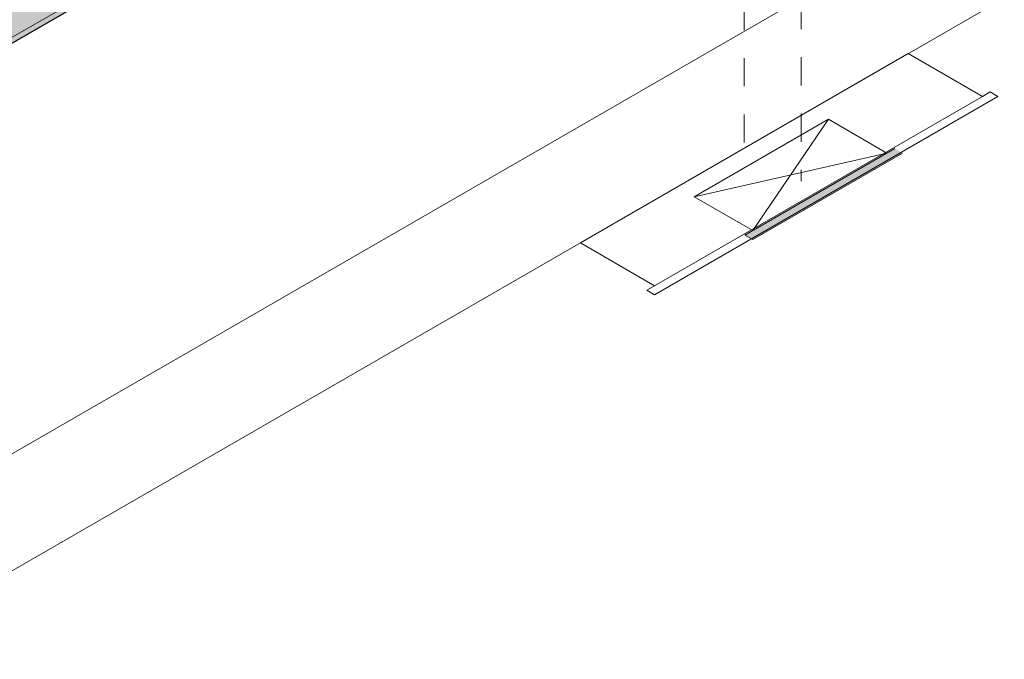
# Model space of a CAD drawing. Header units: millimetres. Extents: x 4480191 to 4481199, y -30324204 to -30323479.
# Tile 23 of 243: x 4480430.86 to 4480435.23, y -30324180.9 to -30324178.06. Entities that reach past the tile are written whole.
import ezdxf

# ---------------------------------------------------------------- set-up
doc = ezdxf.new("R2010")
doc.units = ezdxf.units.MM
doc.linetypes.add('JIS_02_1.2', pattern=[0.25, 0.125, -0.125])
for name, color, linetype, lineweight in [('Caixa de passagem', 134, 'Continuous', 20), ('Caixas de passagem', 134, 'Continuous', 5), ('DI-Elementos externos em corte', 9, 'Continuous', 18), ('DI-Pontilhado', 7, 'JIS_02_1.2', 9), ('EL-Condutos QD (Baixa)', 54, 'Continuous', 25), ('EL-Quadro de distribuição', 251, 'Continuous', 18), ('IFC-Parede padrão-Contorno', 44, 'Continuous', 5)]:
    doc.layers.add(name, color=color, linetype=linetype, lineweight=lineweight)

msp = doc.modelspace()

# ---------------------------------------------------------------- hatches: boundary and pattern name
at = {"layer": 'Caixa de passagem', "linetype": 'Continuous'}
msp.add_hatch(color=134, dxfattribs=at).paths.add_polyline_path([(4480434.1123, -30324179.0368), (4480434.7774, -30324178.6528), (4480434.7428, -30324178.6328), (4480434.0777, -30324179.0168)])
at = {"layer": 'EL-Condutos QD (Baixa)', "linetype": 'Continuous'}
for points in [[(4480434.0702, -30324176.2909), (4480434.0702, -30324176.0398), (4480434.0585, -30324176.0331), (4480434.0345, -30324176.0548), (4480434.0543, -30324176.0306), (4480433.8784, -30324176.1312), (4480422.0384, -30324182.9677), (4480421.8042, -30324183.1029), (4480422.2675, -30324182.8377), (4480421.8057, -30324183.1043), (4480433.8784, -30324176.1925), (4480422.0397, -30324183.0287), (4480422.0397, -30324183.098), (4480433.8784, -30324176.2615), (4480422.0397, -30324183.098), (4480421.8762, -30324183.1924), (4480433.8678, -30324176.3323), (4480433.8686, -30324176.3325), (4480433.9852, -30324176.2652), (4480433.8678, -30324176.3323), (4480421.8935, -30324183.2472), (4480433.3831, -30324176.6596), (4480421.8935, -30324183.2963), (4480433.7755, -30324176.4603), (4480421.8762, -30324183.3311), (4480433.7863, -30324176.4548), (4480433.7856, -30324176.4549)], [(4480433.8678, -30324176.3323), (4480422.0397, -30324183.0989), (4480422.0397, -30324183.1628)], [(4480433.7755, -30324176.4603), (4480422.0397, -30324183.2122), (4480422.0397, -30324183.2367)], [(4480433.3831, -30324176.6596), (4480422.0397, -30324183.1634), (4480422.0397, -30324183.2119)]]:
    msp.add_hatch(color=31, dxfattribs=at).paths.add_polyline_path(points)

# ---------------------------------------------------------------- linework, layer by layer
at = {"layer": 'Caixa de passagem'}
for p, q in [((4480433.8525, -30324178.8468), (4480434.4483, -30324178.5028)), ((4480434.4483, -30324178.5028), (4480434.1123, -30324178.9968)), ((4480434.4483, -30324178.5028), (4480434.7081, -30324178.6528)), ((4480433.8525, -30324178.8468), (4480434.7081, -30324178.6528)), ((4480434.7081, -30324178.6528), (4480434.1123, -30324178.9968)), ((4480434.1123, -30324178.9968), (4480433.8525, -30324178.8468))]:
    msp.add_line(p, q, dxfattribs=at)
at = {"layer": 'Caixas de passagem'}
for p, q in [((4480434.7428, -30324178.6328), (4480434.0777, -30324179.0168)), ((4480434.7774, -30324178.6528), (4480434.1123, -30324179.0368)), ((4480434.1123, -30324179.0368), (4480434.0777, -30324179.0168))]:
    msp.add_line(p, q, dxfattribs=at)
at = {"layer": 'DI-Elementos externos em corte'}
msp.add_line((4480429.2608, -30324179.0416), (4480432.7834, -30324177.0079), dxfattribs=at)
at = {"layer": 'DI-Pontilhado'}
for p, q in [((4480434.075, -30324172.2314), (4480434.075, -30324178.6314)), ((4480434.328, -30324175.9773), (4480434.328, -30324178.7773))]:
    msp.add_line(p, q, dxfattribs=at)
at = {"layer": 'EL-Condutos QD (Baixa)'}
msp.add_line((4480421.8762, -30324183.3311), (4480433.7863, -30324176.4548), dxfattribs=at)
at = {"layer": 'EL-Quadro de distribuição'}
for p, q in [((4480433.3475, -30324179.0514), (4480434.8025, -30324178.2114)), ((4480434.8025, -30324178.2114), (4480435.1316, -30324178.4014)), ((4480435.1316, -30324178.4014), (4480433.6766, -30324179.2414)), ((4480435.2008, -30324178.4014), (4480433.6766, -30324179.2814)), ((4480435.1316, -30324178.4014), (4480435.1662, -30324178.3814)), ((4480435.1662, -30324178.3814), (4480435.2008, -30324178.4014)), ((4480433.6766, -30324179.2414), (4480433.3475, -30324179.0514)), ((4480433.642, -30324179.2614), (4480433.6766, -30324179.2414)), ((4480433.6766, -30324179.2814), (4480433.642, -30324179.2614))]:
    msp.add_line(p, q, dxfattribs=at)
at = {"layer": 'IFC-Parede padrão-Contorno', "color": 8, "lineweight": 5}
for p, q in [((4480439.6404, -30324174.8982), (4480413.3725, -30324190.0639)), ((4480439.6404, -30324175.4182), (4480423.2009, -30324184.9095))]:
    msp.add_line(p, q, dxfattribs=at)

doc.saveas('drawing.dxf')
